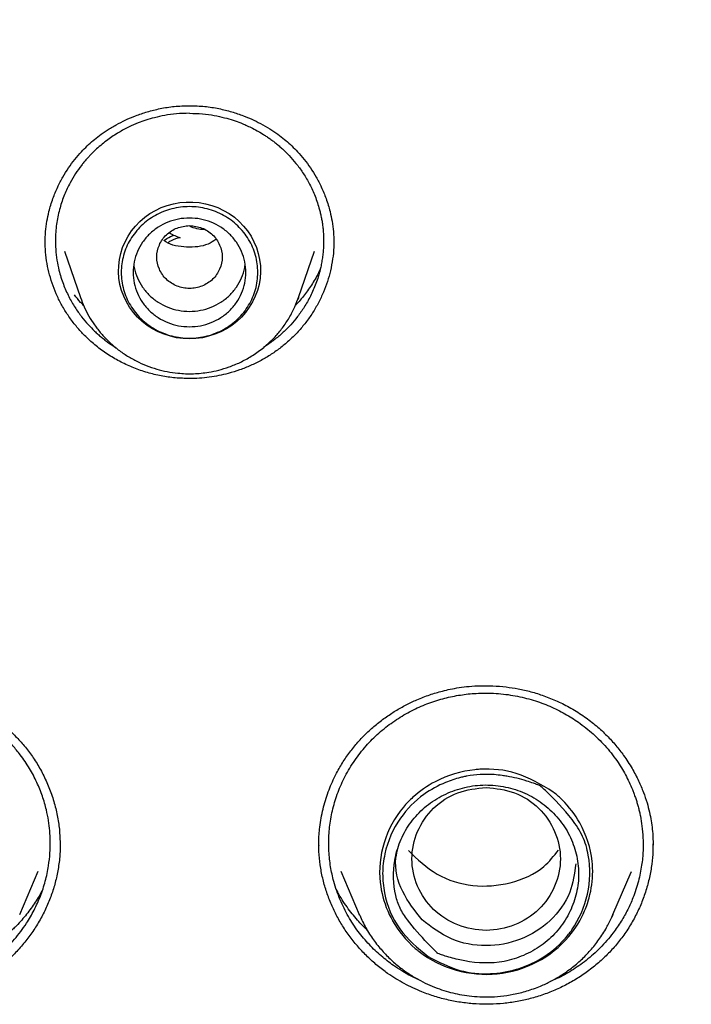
# Model space of a CAD drawing. Header units: millimetres. Extents: x 8 to 849, y 12 to 2010.
# Tile 94 of 113: x 411 to 422, y 1842 to 1859. Entities that reach past the tile are written whole.
import ezdxf

# ---------------------------------------------------------------- set-up
doc = ezdxf.new("R2010")
doc.units = ezdxf.units.MM

msp = doc.modelspace()

# ---------------------------------------------------------------- linework, layer by layer
at = {"color": 7, "linetype": 'Continuous', "lineweight": 30}
for p, q in [((411.462, 1854.928), (411.732, 1854.145)), ((415.406, 1854.145), (415.676, 1854.928)), ((415.395, 1854.12), (415.406, 1854.145)), ((415.406, 1854.145), (415.397, 1854.12)), ((411.388, 1844.923), (411.388, 1844.913)), ((415.75, 1844.908), (415.75, 1844.913)), ((421.373, 1844.922), (421.373, 1844.913)), ((410.709, 1843.749), (411.02, 1844.481)), ((416.118, 1844.481), (416.429, 1843.749)), ((420.701, 1843.749), (421.006, 1844.466)), ((421.006, 1844.467), (421, 1844.454)), ((416.429, 1843.749), (416.435, 1843.737)), ((416.434, 1843.737), (416.429, 1843.749)), ((420.681, 1843.708), (420.701, 1843.749))]:
    msp.add_line(p, q, dxfattribs=at)
at = {"color": 7, "linetype": 'Continuous', "lineweight": 30, "flags": 128}
for points in [[(413.569, 1853.449), (413.46, 1853.454), (413.352, 1853.468), (413.246, 1853.492), (413.143, 1853.525), (413.043, 1853.567), (412.947, 1853.617), (412.857, 1853.676), (412.773, 1853.742), (412.695, 1853.815), (412.624, 1853.895), (412.561, 1853.981), (412.507, 1854.072), (412.461, 1854.167), (412.425, 1854.266), (412.398, 1854.367), (412.38, 1854.471), (412.373, 1854.576), (412.376, 1854.68), (412.388, 1854.785), (412.41, 1854.887), (412.442, 1854.988), (412.483, 1855.085), (412.533, 1855.178), (412.592, 1855.266), (412.658, 1855.349), (412.733, 1855.426), (412.814, 1855.496), (412.901, 1855.558), (412.994, 1855.613), (413.092, 1855.659), (413.194, 1855.696), (413.299, 1855.725), (413.406, 1855.744), (413.514, 1855.753), (413.623, 1855.753), (413.732, 1855.744), (413.839, 1855.725), (413.944, 1855.696), (414.045, 1855.659), (414.143, 1855.613), (414.236, 1855.558), (414.324, 1855.496), (414.405, 1855.426), (414.479, 1855.349), (414.546, 1855.266), (414.605, 1855.178), (414.655, 1855.085), (414.696, 1854.988), (414.728, 1854.887), (414.75, 1854.785), (414.762, 1854.68), (414.765, 1854.576), (414.757, 1854.471), (414.74, 1854.367), (414.713, 1854.266), (414.676, 1854.167), (414.631, 1854.072), (414.576, 1853.981), (414.514, 1853.895), (414.443, 1853.815), (414.365, 1853.742), (414.281, 1853.676), (414.19, 1853.617), (414.095, 1853.567), (413.995, 1853.525), (413.891, 1853.492), (413.785, 1853.468), (413.678, 1853.454), (413.569, 1853.449)], [(420.701, 1843.749), (420.687, 1843.716), (420.683, 1843.708)]]:
    msp.add_lwpolyline(points, dxfattribs=at)
at = {"color": 7, "linetype": 'Continuous', "lineweight": 30}
for points, knots in [([(413.569, 1895.163), (413.259, 1895.162), (412.649, 1895.159), (411.746, 1895.136), (410.871, 1895.101), (410.023, 1895.054), (409.203, 1894.996), (408.41, 1894.929), (407.62, 1894.85), (406.835, 1894.762), (406.058, 1894.663), (405.315, 1894.558), (404.605, 1894.448), (403.928, 1894.334), (403.284, 1894.219), (402.673, 1894.102), (402.094, 1893.985), (401.549, 1893.868), (401.039, 1893.754), (400.564, 1893.644), (400.12, 1893.536), (399.694, 1893.43), (399, 1893.251), (398.031, 1892.985), (396.788, 1892.612), (395.541, 1892.206), (394.291, 1891.766), (393.04, 1891.292), (391.788, 1890.783), (390.649, 1890.286), (389.622, 1889.813), (388.706, 1889.37), (387.792, 1888.907), (386.879, 1888.423), (385.973, 1887.92), (385.102, 1887.415), (384.277, 1886.917), (383.504, 1886.432), (382.766, 1885.951), (382.062, 1885.477), (381.426, 1885.034), (380.853, 1884.623), (380.331, 1884.24), (379.81, 1883.847), (379.28, 1883.438), (378.74, 1883.01), (378.155, 1882.534), (377.527, 1882.007), (376.855, 1881.425), (376.177, 1880.818), (375.433, 1880.128), (374.63, 1879.354), (373.776, 1878.491), (372.936, 1877.603), (372.111, 1876.689), (371.305, 1875.754), (370.517, 1874.795), (369.746, 1873.81), (368.988, 1872.793), (368.329, 1871.862), (367.763, 1871.026), (367.284, 1870.294), (366.815, 1869.55), (366.363, 1868.804), (365.934, 1868.071), (365.548, 1867.385), (365.202, 1866.749), (364.891, 1866.16), (364.649, 1865.685), (364.467, 1865.321), (364.34, 1865.064), (364.217, 1864.811), (364.1, 1864.565), (363.997, 1864.347), (363.909, 1864.161), (363.838, 1864.007), (363.777, 1863.873), (363.724, 1863.758), (363.68, 1863.661), (363.64, 1863.573), (363.593, 1863.467), (363.532, 1863.33), (363.456, 1863.158), (363.371, 1862.963), (363.271, 1862.732), (363.156, 1862.462), (363.025, 1862.149), (362.885, 1861.807), (362.735, 1861.435), (362.577, 1861.033), (362.391, 1860.547), (362.182, 1859.981), (361.957, 1859.345), (361.738, 1858.701), (361.527, 1858.053), (361.324, 1857.402), (361.13, 1856.747), (360.945, 1856.089), (360.733, 1855.295), (360.501, 1854.363), (360.258, 1853.29), (360.039, 1852.212), (359.844, 1851.134), (359.674, 1850.067), (359.529, 1849.015), (359.409, 1847.979), (359.31, 1846.953), (359.261, 1846.271), (359.237, 1845.932)], [0, 0, 0, 0, 0.011326, 0.022328, 0.033005, 0.043359, 0.053389, 0.063094, 0.072476, 0.082421, 0.091975, 0.101136, 0.109906, 0.118283, 0.126268, 0.133861, 0.141062, 0.147871, 0.154287, 0.160208, 0.16575, 0.171024, 0.176305, 0.192006, 0.207877, 0.223917, 0.240128, 0.256509, 0.273069, 0.289822, 0.302202, 0.314686, 0.327273, 0.339963, 0.352757, 0.365482, 0.377097, 0.38833, 0.39918, 0.409649, 0.419735, 0.427848, 0.435727, 0.443746, 0.452017, 0.460538, 0.46931, 0.479971, 0.49098, 0.502318, 0.513779, 0.528734, 0.543804, 0.558988, 0.574289, 0.589712, 0.60507, 0.62066, 0.636481, 0.652534, 0.663364, 0.674298, 0.685335, 0.696364, 0.707012, 0.717246, 0.725911, 0.734256, 0.742281, 0.745953, 0.749554, 0.753084, 0.756543, 0.759789, 0.762173, 0.764291, 0.766143, 0.767729, 0.76905, 0.770153, 0.771389, 0.773421, 0.775809, 0.778477, 0.781421, 0.785286, 0.789542, 0.794189, 0.799228, 0.804659, 0.810481, 0.818855, 0.827398, 0.835955, 0.844526, 0.85311, 0.861707, 0.870318, 0.878942, 0.892768, 0.906628, 0.920523, 0.934377, 0.94805, 0.961301, 0.974375, 0.987275, 1, 1, 1, 1]), ([(467.901, 1845.932), (467.897, 1845.986), (467.889, 1846.105), (467.875, 1846.301), (467.858, 1846.531), (467.836, 1846.796), (467.811, 1847.095), (467.781, 1847.421), (467.746, 1847.773), (467.706, 1848.149), (467.661, 1848.55), (467.61, 1848.967), (467.556, 1849.389), (467.471, 1850.001), (467.348, 1850.804), (467.166, 1851.856), (466.948, 1852.968), (466.691, 1854.138), (466.428, 1855.207), (466.169, 1856.177), (465.922, 1857.042), (465.664, 1857.889), (465.397, 1858.713), (465.123, 1859.512), (464.88, 1860.187), (464.671, 1860.745), (464.499, 1861.19), (464.326, 1861.627), (464.152, 1862.055), (464.001, 1862.416), (463.878, 1862.705), (463.788, 1862.915), (463.709, 1863.096), (463.642, 1863.248), (463.587, 1863.372), (463.545, 1863.467), (463.51, 1863.544), (463.476, 1863.62), (463.434, 1863.713), (463.382, 1863.826), (463.323, 1863.955), (463.258, 1864.097), (463.177, 1864.271), (463.079, 1864.48), (462.961, 1864.727), (462.831, 1864.996), (462.688, 1865.286), (462.532, 1865.598), (462.363, 1865.931), (462.182, 1866.282), (461.872, 1866.869), (461.432, 1867.673), (460.853, 1868.676), (460.262, 1869.65), (459.66, 1870.596), (459.049, 1871.513), (458.428, 1872.403), (457.794, 1873.274), (457.141, 1874.134), (456.462, 1874.99), (455.761, 1875.838), (455.038, 1876.675), (454.293, 1877.503), (453.522, 1878.323), (452.826, 1879.034), (452.222, 1879.629), (451.729, 1880.102), (451.255, 1880.546), (450.802, 1880.96), (450.398, 1881.321), (450.042, 1881.633), (449.733, 1881.901), (449.437, 1882.152), (449.157, 1882.387), (448.856, 1882.636), (448.52, 1882.91), (448.134, 1883.219), (447.717, 1883.547), (447.269, 1883.892), (446.788, 1884.253), (446.275, 1884.63), (445.752, 1885.005), (445.223, 1885.374), (444.696, 1885.733), (444.159, 1886.09), (443.619, 1886.439), (443.08, 1886.779), (442.543, 1887.109), (442.007, 1887.43), (441.372, 1887.8), (440.638, 1888.214), (439.806, 1888.664), (438.98, 1889.094), (438.118, 1889.524), (437.221, 1889.951), (436.292, 1890.372), (435.376, 1890.768), (434.473, 1891.14), (433.556, 1891.499), (432.626, 1891.844), (431.869, 1892.109), (431.309, 1892.297), (430.932, 1892.421), (430.532, 1892.55), (430.112, 1892.681), (429.672, 1892.814), (429.215, 1892.949), (428.729, 1893.087), (428.214, 1893.229), (427.671, 1893.372), (427.098, 1893.517), (426.475, 1893.668), (425.798, 1893.823), (425.067, 1893.98), (424.299, 1894.135), (423.495, 1894.285), (422.705, 1894.42), (421.931, 1894.541), (421.179, 1894.649), (420.401, 1894.75), (419.598, 1894.842), (418.769, 1894.925), (417.933, 1894.996), (417.09, 1895.055), (416.24, 1895.102), (415.369, 1895.137), (414.476, 1895.159), (413.874, 1895.162), (413.569, 1895.163)], [0, 0, 0, 0, 0.001975, 0.004387, 0.007242, 0.010542, 0.014288, 0.018481, 0.022836, 0.027587, 0.032737, 0.038106, 0.043476, 0.048848, 0.061511, 0.074179, 0.089265, 0.104356, 0.119453, 0.130894, 0.142288, 0.153439, 0.164328, 0.174954, 0.185318, 0.191411, 0.19741, 0.203314, 0.209124, 0.214816, 0.218075, 0.220945, 0.223423, 0.225511, 0.227209, 0.228515, 0.22944, 0.230382, 0.231677, 0.23328, 0.235064, 0.237021, 0.239151, 0.242276, 0.245711, 0.249458, 0.253516, 0.257885, 0.262565, 0.267555, 0.272761, 0.287502, 0.302, 0.316254, 0.330265, 0.344033, 0.357558, 0.370898, 0.384354, 0.39797, 0.411745, 0.425429, 0.439267, 0.453258, 0.467401, 0.476316, 0.484797, 0.492843, 0.500454, 0.50763, 0.512963, 0.518028, 0.522824, 0.527352, 0.531633, 0.537307, 0.543419, 0.549969, 0.556957, 0.564383, 0.572246, 0.580547, 0.58817, 0.596116, 0.604106, 0.612021, 0.619861, 0.627626, 0.635315, 0.642929, 0.654742, 0.666368, 0.677809, 0.689064, 0.701851, 0.714365, 0.726604, 0.738568, 0.750257, 0.762798, 0.775005, 0.77971, 0.784462, 0.789591, 0.795125, 0.800608, 0.806437, 0.812614, 0.819137, 0.826006, 0.833222, 0.840785, 0.849505, 0.858644, 0.868202, 0.87818, 0.888578, 0.897562, 0.906839, 0.916406, 0.926265, 0.936414, 0.946855, 0.956966, 0.967336, 0.977965, 0.988853, 1, 1, 1, 1]), ([(362.424, 1846.442), (362.46, 1846.628), (362.536, 1847.027), (362.664, 1847.637), (362.805, 1848.271), (362.955, 1848.904), (363.114, 1849.535), (363.28, 1850.164), (363.455, 1850.791), (363.639, 1851.415), (363.831, 1852.037), (364.031, 1852.657), (364.24, 1853.274), (364.457, 1853.889), (364.682, 1854.5), (364.916, 1855.109), (365.157, 1855.715), (365.407, 1856.318), (365.665, 1856.918), (365.931, 1857.514), (366.204, 1858.107), (366.486, 1858.697), (366.776, 1859.283), (367.074, 1859.865), (367.379, 1860.443), (367.692, 1861.018), (368.013, 1861.589), (368.341, 1862.156), (368.677, 1862.718), (369.021, 1863.276), (369.372, 1863.83), (369.731, 1864.38), (370.096, 1864.925), (370.47, 1865.465), (370.85, 1866.001), (371.237, 1866.532), (371.632, 1867.058), (372.034, 1867.579), (372.443, 1868.095), (372.858, 1868.606), (373.281, 1869.111), (373.71, 1869.612), (374.146, 1870.106), (374.588, 1870.596), (375.037, 1871.08), (375.493, 1871.558), (375.955, 1872.03), (376.423, 1872.497), (376.897, 1872.958), (377.378, 1873.413), (377.865, 1873.861), (378.357, 1874.304), (378.856, 1874.74), (379.36, 1875.171), (379.87, 1875.594), (380.386, 1876.012), (380.908, 1876.423), (381.435, 1876.827), (381.967, 1877.225), (382.504, 1877.616), (383.047, 1878.001), (383.595, 1878.378), (384.148, 1878.749), (384.706, 1879.113), (385.269, 1879.47), (385.836, 1879.819), (386.408, 1880.162), (386.985, 1880.498), (387.566, 1880.826), (388.152, 1881.147), (388.741, 1881.46), (389.335, 1881.767), (389.933, 1882.065), (390.535, 1882.357), (391.141, 1882.64), (391.751, 1882.917), (392.364, 1883.185), (392.981, 1883.446), (393.601, 1883.699), (394.225, 1883.945), (394.852, 1884.182), (395.482, 1884.412), (396.115, 1884.634), (396.751, 1884.848), (397.39, 1885.054), (398.031, 1885.251), (398.676, 1885.441), (399.322, 1885.623), (399.971, 1885.797), (400.623, 1885.963), (401.276, 1886.12), (401.932, 1886.27), (402.589, 1886.411), (403.249, 1886.544), (403.91, 1886.669), (404.572, 1886.785), (405.237, 1886.893), (405.902, 1886.993), (406.569, 1887.085), (407.237, 1887.168), (407.907, 1887.243), (408.577, 1887.309), (409.248, 1887.367), (409.919, 1887.417), (410.592, 1887.458), (411.264, 1887.491), (411.937, 1887.516), (412.611, 1887.532), (413.285, 1887.54), (413.958, 1887.539), (414.632, 1887.53), (415.305, 1887.513), (415.978, 1887.487), (416.651, 1887.452), (417.323, 1887.41), (417.995, 1887.359), (418.666, 1887.299), (419.336, 1887.231), (420.005, 1887.155), (420.672, 1887.071), (421.339, 1886.978), (422.005, 1886.877), (422.669, 1886.767), (423.331, 1886.65), (423.992, 1886.524), (424.651, 1886.389), (425.308, 1886.247), (425.963, 1886.096), (426.617, 1885.937), (427.268, 1885.771), (427.916, 1885.595), (428.563, 1885.412), (429.206, 1885.221), (429.847, 1885.022), (430.486, 1884.815), (431.121, 1884.6), (431.754, 1884.377), (432.384, 1884.146), (433.01, 1883.907), (433.633, 1883.66), (434.253, 1883.406), (434.869, 1883.144), (435.482, 1882.874), (436.091, 1882.597), (436.696, 1882.312), (437.298, 1882.019), (437.895, 1881.719), (438.488, 1881.412), (439.077, 1881.097), (439.662, 1880.775), (440.243, 1880.446), (440.819, 1880.109), (441.39, 1879.765), (441.957, 1879.415), (442.519, 1879.057), (443.076, 1878.692), (443.628, 1878.32), (444.175, 1877.941), (444.717, 1877.556), (445.254, 1877.164), (445.785, 1876.765), (446.311, 1876.359), (446.832, 1875.947), (447.347, 1875.529), (447.856, 1875.104), (448.36, 1874.673), (448.857, 1874.235), (449.349, 1873.792), (449.835, 1873.342), (450.315, 1872.886), (450.788, 1872.425), (451.255, 1871.957), (451.716, 1871.484), (452.171, 1871.005), (452.619, 1870.52), (453.06, 1870.03), (453.495, 1869.534), (453.923, 1869.033), (454.344, 1868.527), (454.759, 1868.015), (455.167, 1867.498), (455.567, 1866.976), (455.961, 1866.45), (456.347, 1865.918), (456.726, 1865.382), (457.099, 1864.841), (457.463, 1864.295), (457.821, 1863.745), (458.17, 1863.19), (458.513, 1862.631), (458.848, 1862.068), (459.175, 1861.501), (459.495, 1860.929), (459.807, 1860.354), (460.111, 1859.775), (460.407, 1859.192), (460.696, 1858.605), (460.976, 1858.015), (461.249, 1857.422), (461.513, 1856.825), (461.77, 1856.225), (462.018, 1855.621), (462.259, 1855.015), (462.491, 1854.406), (462.715, 1853.794), (462.93, 1853.179), (463.138, 1852.561), (463.337, 1851.941), (463.527, 1851.319), (463.71, 1850.694), (463.884, 1850.067), (464.049, 1849.437), (464.206, 1848.806), (464.355, 1848.173), (464.494, 1847.538), (464.616, 1846.954), (464.687, 1846.58), (464.717, 1846.419)], [0, 0, 0, 0, 0.00408, 0.00874, 0.0134, 0.01806, 0.02272, 0.02738, 0.03204, 0.0367, 0.04136, 0.04602, 0.05068, 0.05534, 0.06, 0.064659, 0.069319, 0.073979, 0.078639, 0.083299, 0.087958, 0.092618, 0.097278, 0.101938, 0.106597, 0.111257, 0.115917, 0.120576, 0.125236, 0.129896, 0.134555, 0.139215, 0.143874, 0.148534, 0.153193, 0.157853, 0.162512, 0.167172, 0.171831, 0.176491, 0.18115, 0.185809, 0.190469, 0.195128, 0.199787, 0.204447, 0.209106, 0.213765, 0.218425, 0.223084, 0.227743, 0.232402, 0.237061, 0.24172, 0.24638, 0.251039, 0.255698, 0.260357, 0.265016, 0.269675, 0.274334, 0.278993, 0.283652, 0.288311, 0.29297, 0.297629, 0.302288, 0.306947, 0.311606, 0.316265, 0.320923, 0.325582, 0.330241, 0.3349, 0.339559, 0.344218, 0.348876, 0.353535, 0.358194, 0.362853, 0.367511, 0.37217, 0.376829, 0.381488, 0.386146, 0.390805, 0.395464, 0.400122, 0.404781, 0.40944, 0.414098, 0.418757, 0.423416, 0.428074, 0.432733, 0.437391, 0.44205, 0.446709, 0.451367, 0.456026, 0.460684, 0.465343, 0.470002, 0.47466, 0.479319, 0.483977, 0.488636, 0.493295, 0.497953, 0.502612, 0.50727, 0.511929, 0.516587, 0.521246, 0.525905, 0.530563, 0.535222, 0.53988, 0.544539, 0.549197, 0.553856, 0.558515, 0.563173, 0.567832, 0.57249, 0.577149, 0.581808, 0.586466, 0.591125, 0.595784, 0.600442, 0.605101, 0.609759, 0.614418, 0.619077, 0.623735, 0.628394, 0.633053, 0.637712, 0.64237, 0.647029, 0.651688, 0.656346, 0.661005, 0.665664, 0.670323, 0.674982, 0.67964, 0.684299, 0.688958, 0.693617, 0.698276, 0.702935, 0.707594, 0.712252, 0.716911, 0.72157, 0.726229, 0.730888, 0.735547, 0.740206, 0.744865, 0.749524, 0.754183, 0.758842, 0.763502, 0.768161, 0.77282, 0.777479, 0.782138, 0.786797, 0.791456, 0.796116, 0.800775, 0.805434, 0.810093, 0.814753, 0.819412, 0.824071, 0.828731, 0.83339, 0.83805, 0.842709, 0.847368, 0.852028, 0.856687, 0.861347, 0.866006, 0.870666, 0.875325, 0.879985, 0.884645, 0.889304, 0.893964, 0.898624, 0.903283, 0.907943, 0.912603, 0.917262, 0.921922, 0.926582, 0.931242, 0.935901, 0.940561, 0.945221, 0.949881, 0.954541, 0.959201, 0.96386, 0.96852, 0.97318, 0.97784, 0.9825, 0.98716, 0.99182, 0.99648, 1, 1, 1, 1]), ([(411.137, 1855.071), (411.138, 1855.132), (411.141, 1855.252), (411.165, 1855.426), (411.204, 1855.613), (411.263, 1855.807), (411.343, 1856.001), (411.432, 1856.173), (411.529, 1856.328), (411.634, 1856.471), (411.74, 1856.594), (411.844, 1856.699), (411.944, 1856.789), (412.056, 1856.878), (412.185, 1856.968), (412.331, 1857.056), (412.492, 1857.138), (412.666, 1857.211), (412.861, 1857.278), (413.079, 1857.331), (413.317, 1857.37), (413.483, 1857.375), (413.569, 1857.377)], [0, 0, 0, 0, 0.051713, 0.100717, 0.146982, 0.211127, 0.26886, 0.32036, 0.369459, 0.417371, 0.464082, 0.500593, 0.536423, 0.572499, 0.614157, 0.662343, 0.707496, 0.757175, 0.811337, 0.869914, 0.932824, 1, 1, 1, 1]), ([(413.569, 1857.377), (413.655, 1857.375), (413.821, 1857.37), (414.059, 1857.331), (414.276, 1857.278), (414.472, 1857.211), (414.646, 1857.138), (414.807, 1857.056), (414.952, 1856.968), (415.082, 1856.878), (415.193, 1856.789), (415.294, 1856.699), (415.398, 1856.594), (415.504, 1856.471), (415.609, 1856.328), (415.706, 1856.173), (415.795, 1856.001), (415.875, 1855.807), (415.934, 1855.613), (415.973, 1855.426), (415.996, 1855.252), (415.999, 1855.132), (416.001, 1855.071)], [0, 0, 0, 0, 0.067176, 0.130086, 0.188663, 0.242825, 0.292504, 0.337657, 0.385843, 0.427501, 0.463577, 0.499407, 0.535918, 0.582629, 0.630541, 0.67964, 0.73114, 0.788873, 0.853018, 0.899283, 0.948287, 1, 1, 1, 1]), ([(413.569, 1857.249), (413.495, 1857.247), (413.355, 1857.244), (413.158, 1857.216), (412.986, 1857.178), (412.837, 1857.135), (412.694, 1857.083), (412.541, 1857.016), (412.369, 1856.924), (412.184, 1856.802), (412.049, 1856.691), (411.961, 1856.609), (411.918, 1856.567), (411.876, 1856.522), (411.833, 1856.474), (411.79, 1856.424), (411.727, 1856.345), (411.646, 1856.231), (411.549, 1856.067), (411.458, 1855.875), (411.382, 1855.652), (411.328, 1855.407), (411.307, 1855.172), (411.312, 1854.958), (411.333, 1854.777), (411.373, 1854.58), (411.438, 1854.373), (411.53, 1854.164), (411.635, 1853.981), (411.745, 1853.825), (411.857, 1853.692), (411.951, 1853.596), (412.026, 1853.526), (412.084, 1853.476), (412.144, 1853.429), (412.205, 1853.383), (412.266, 1853.34), (412.309, 1853.313), (412.329, 1853.3)], [0, 0, 0, 0, 0.038114, 0.072475, 0.103082, 0.129935, 0.153032, 0.182613, 0.216797, 0.255587, 0.298985, 0.309162, 0.319738, 0.330713, 0.342088, 0.353862, 0.366037, 0.396309, 0.428804, 0.468427, 0.510924, 0.556299, 0.604555, 0.639232, 0.672387, 0.704017, 0.748585, 0.789718, 0.827409, 0.861655, 0.892451, 0.919794, 0.93336, 0.946859, 0.960291, 0.973656, 0.986953, 1, 1, 1, 1]), ([(413.569, 1857.249), (413.642, 1857.247), (413.782, 1857.244), (413.979, 1857.216), (414.152, 1857.178), (414.3, 1857.135), (414.451, 1857.08), (414.618, 1857.006), (414.758, 1856.928), (414.858, 1856.865), (414.912, 1856.827), (414.968, 1856.787), (415.023, 1856.744), (415.079, 1856.698), (415.156, 1856.63), (415.253, 1856.534), (415.367, 1856.403), (415.48, 1856.25), (415.585, 1856.074), (415.679, 1855.875), (415.736, 1855.709), (415.768, 1855.588), (415.784, 1855.518), (415.798, 1855.447), (415.809, 1855.374), (415.818, 1855.3), (415.824, 1855.224), (415.827, 1855.145), (415.828, 1855.061), (415.824, 1854.971), (415.816, 1854.879), (415.804, 1854.789), (415.789, 1854.701), (415.759, 1854.563), (415.704, 1854.383), (415.611, 1854.171), (415.506, 1853.986), (415.393, 1853.826), (415.279, 1853.691), (415.181, 1853.59), (415.099, 1853.515), (415.031, 1853.458), (414.958, 1853.402), (414.887, 1853.351), (414.839, 1853.32), (414.817, 1853.306)], [0, 0, 0, 0, 0.038177, 0.072596, 0.103257, 0.13016, 0.153303, 0.18679, 0.226068, 0.237318, 0.248966, 0.261012, 0.273457, 0.2863, 0.299541, 0.327738, 0.358806, 0.392746, 0.429562, 0.469255, 0.511829, 0.524528, 0.537464, 0.550636, 0.564043, 0.577687, 0.591567, 0.605683, 0.620558, 0.637785, 0.654641, 0.671127, 0.687242, 0.702986, 0.747967, 0.789607, 0.827901, 0.862845, 0.894435, 0.922667, 0.937605, 0.953824, 0.969946, 0.985971, 1, 1, 1, 1]), ([(413.569, 1855.357), (413.497, 1855.349), (413.353, 1855.332), (413.169, 1855.211), (413.048, 1855.035), (413.004, 1854.827), (413.048, 1854.619), (413.169, 1854.442), (413.353, 1854.326), (413.569, 1854.283), (413.784, 1854.326), (413.968, 1854.442), (414.089, 1854.619), (414.134, 1854.827), (414.089, 1855.035), (413.968, 1855.211), (413.784, 1855.332), (413.641, 1855.349), (413.569, 1855.357)], [0, 0, 0, 0, 0.0625, 0.125, 0.1875, 0.25, 0.3125, 0.375, 0.4375, 0.5, 0.5625, 0.625, 0.6875, 0.75, 0.8125, 0.875, 0.9375, 1, 1, 1, 1]), ([(413.822, 1855.289), (413.82, 1855.289), (413.777, 1855.285), (413.693, 1855.302), (413.604, 1855.325), (413.566, 1855.352), (413.561, 1855.356)], [0, 0, 0, 0, 0.013842, 0.475906, 0.937348, 1, 1, 1, 1]), ([(413.569, 1852.78), (413.489, 1852.782), (413.369, 1852.785), (413.17, 1852.809), (412.974, 1852.847), (412.744, 1852.914), (412.522, 1853.002), (412.31, 1853.111), (412.11, 1853.238), (411.935, 1853.376), (411.784, 1853.519), (411.654, 1853.665), (411.535, 1853.823), (411.431, 1853.99), (411.342, 1854.162), (411.269, 1854.341), (411.21, 1854.526), (411.168, 1854.717), (411.141, 1854.908), (411.138, 1855.036), (411.137, 1855.098)], [0, 0, 0, 0, 0.0628591, 0.0942593, 0.1571172, 0.2199744, 0.2828312, 0.3456882, 0.4085457, 0.471404, 0.5236241, 0.5758441, 0.6295661, 0.6832894, 0.7354958, 0.7877024, 0.8413385, 0.8949735, 0.9486089, 1, 1, 1, 1]), ([(413.135, 1855.106), (413.171, 1855.13), (413.226, 1855.167), (413.29, 1855.187), (413.312, 1855.194)], [0, 0, 0, 0, 0.6597808, 1, 1, 1, 1]), ([(414.013, 1855.122), (413.97, 1855.094), (413.825, 1855.002), (413.522, 1854.984), (413.253, 1855.019), (413.146, 1855.098), (413.135, 1855.106)], [0, 0, 0, 0, 0.16731, 0.560761, 0.954605, 1, 1, 1, 1]), ([(413.41, 1855.153), (413.359, 1855.139), (413.287, 1855.12), (413.225, 1855.083), (413.208, 1855.072)], [0, 0, 0, 0, 0.722245, 1, 1, 1, 1]), ([(413.233, 1855.236), (413.236, 1855.235), (413.263, 1855.215), (413.323, 1855.187), (413.381, 1855.164), (413.41, 1855.153)], [0, 0, 0, 0, 0.041851, 0.518564, 1, 1, 1, 1]), ([(415.999, 1855.098), (415.999, 1855.064), (416, 1854.962), (415.982, 1854.794), (415.946, 1854.599), (415.893, 1854.412), (415.826, 1854.231), (415.742, 1854.055), (415.643, 1853.884), (415.529, 1853.722), (415.401, 1853.569), (415.261, 1853.429), (415.109, 1853.301), (414.948, 1853.186), (414.778, 1853.084), (414.599, 1852.996), (414.414, 1852.922), (414.235, 1852.867), (414.064, 1852.827), (413.901, 1852.8), (413.736, 1852.783), (413.625, 1852.781), (413.569, 1852.78)], [0, 0, 0, 0, 0.028298, 0.083704, 0.139113, 0.191255, 0.243397, 0.296963, 0.350528, 0.404011, 0.457878, 0.511364, 0.563879, 0.61676, 0.669275, 0.721789, 0.774304, 0.826818, 0.869612, 0.912601, 0.956196, 1, 1, 1, 1]), ([(412.632, 1854.698), (412.633, 1854.681), (412.64, 1854.605), (412.687, 1854.475), (412.773, 1854.315), (412.893, 1854.176), (413.038, 1854.061), (413.203, 1853.976), (413.382, 1853.922), (413.507, 1853.915), (413.569, 1853.912)], [0, 0, 0, 0, 0.037714, 0.175183, 0.312653, 0.450122, 0.587592, 0.725061, 0.862531, 1, 1, 1, 1]), ([(413.569, 1853.912), (413.631, 1853.915), (413.755, 1853.922), (413.935, 1853.976), (414.1, 1854.061), (414.245, 1854.176), (414.364, 1854.315), (414.45, 1854.475), (414.498, 1854.605), (414.504, 1854.681), (414.506, 1854.698)], [0, 0, 0, 0, 0.137469, 0.274939, 0.412408, 0.549878, 0.687347, 0.824817, 0.962286, 1, 1, 1, 1]), ([(415.775, 1854.638), (415.768, 1854.621), (415.731, 1854.531), (415.642, 1854.38), (415.508, 1854.19), (415.41, 1854.069), (415.353, 1854.014), (415.352, 1854.013)], [0, 0, 0, 0, 0.072123, 0.389764, 0.695975, 0.990546, 1, 1, 1, 1]), ([(411.785, 1854.013), (411.768, 1854.029), (411.711, 1854.085), (411.664, 1854.148), (411.63, 1854.192)], [0, 0, 0, 0, 0.293, 1, 1, 1, 1]), ([(411.732, 1854.145), (411.752, 1854.092), (411.792, 1853.984), (411.873, 1853.83), (411.968, 1853.68), (412.08, 1853.537), (412.207, 1853.402), (412.35, 1853.278), (412.504, 1853.168), (412.669, 1853.074), (412.839, 1852.997), (413.014, 1852.937), (413.192, 1852.894), (413.399, 1852.864), (413.634, 1852.856), (413.865, 1852.879), (414.065, 1852.921), (414.242, 1852.975), (414.426, 1853.051), (414.615, 1853.154), (414.803, 1853.286), (414.968, 1853.435), (415.109, 1853.596), (415.225, 1853.76), (415.324, 1853.936), (415.372, 1854.061), (415.395, 1854.12)], [0, 0, 0, 0, 0.03579, 0.072367, 0.109747, 0.147959, 0.187035, 0.227017, 0.267492, 0.307422, 0.346769, 0.385535, 0.423724, 0.46134, 0.51667, 0.570728, 0.606593, 0.64519, 0.686961, 0.731934, 0.780138, 0.831598, 0.872355, 0.914962, 0.95942, 1, 1, 1, 1]), ([(406.916, 1847.083), (406.982, 1847.127), (407.112, 1847.213), (407.313, 1847.318), (407.51, 1847.404), (407.701, 1847.471), (407.884, 1847.521), (408.067, 1847.56), (408.248, 1847.587), (408.425, 1847.602), (408.585, 1847.607), (408.727, 1847.604), (408.887, 1847.592), (409.07, 1847.569), (409.281, 1847.525), (409.489, 1847.465), (409.694, 1847.389), (409.894, 1847.298), (410.086, 1847.191), (410.27, 1847.071), (410.443, 1846.938), (410.604, 1846.792), (410.754, 1846.633), (410.893, 1846.459), (411.02, 1846.267), (411.132, 1846.059), (411.228, 1845.834), (411.304, 1845.599), (411.356, 1845.362), (411.385, 1845.137), (411.389, 1844.991), (411.39, 1844.923)], [0, 0, 0, 0, 0.039034, 0.075892, 0.11063, 0.143281, 0.173867, 0.2024, 0.233941, 0.262548, 0.288228, 0.310983, 0.331462, 0.365671, 0.40031, 0.435355, 0.470817, 0.506661, 0.542567, 0.578441, 0.614265, 0.650024, 0.685824, 0.722628, 0.760782, 0.800359, 0.841354, 0.883462, 0.924617, 0.964369, 1, 1, 1, 1]), ([(410.132, 1842.89), (410.22, 1842.956), (410.396, 1843.089), (410.627, 1843.33), (410.813, 1843.577), (410.956, 1843.824), (411.062, 1844.061), (411.144, 1844.311), (411.196, 1844.554), (411.221, 1844.782), (411.226, 1844.978), (411.217, 1845.161), (411.195, 1845.336), (411.157, 1845.531), (411.094, 1845.748), (411, 1845.982), (410.876, 1846.216), (410.737, 1846.421), (410.595, 1846.594), (410.461, 1846.734), (410.298, 1846.88), (410.104, 1847.025), (409.878, 1847.161), (409.651, 1847.269), (409.427, 1847.352), (409.207, 1847.412), (409.005, 1847.451), (408.817, 1847.472), (408.643, 1847.482), (408.468, 1847.48), (408.294, 1847.467), (408.122, 1847.443), (407.896, 1847.397), (407.62, 1847.313), (407.305, 1847.175), (407.115, 1847.052), (407.019, 1846.99)], [0, 0, 0, 0, 0.039918, 0.0807, 0.122345, 0.154155, 0.186448, 0.219226, 0.252486, 0.279446, 0.305159, 0.326258, 0.348288, 0.371251, 0.40126, 0.432724, 0.46564, 0.500007, 0.524554, 0.548424, 0.571618, 0.605134, 0.637131, 0.66761, 0.696573, 0.724021, 0.749954, 0.771008, 0.792024, 0.813, 0.833937, 0.854836, 0.875697, 0.917282, 0.958715, 1, 1, 1, 1]), ([(415.747, 1844.907), (415.747, 1844.921), (415.746, 1844.954), (415.747, 1845.017), (415.751, 1845.108), (415.763, 1845.23), (415.785, 1845.376), (415.817, 1845.526), (415.857, 1845.672), (415.905, 1845.814), (415.959, 1845.952), (416.031, 1846.108), (416.126, 1846.28), (416.248, 1846.463), (416.384, 1846.634), (416.533, 1846.792), (416.693, 1846.936), (416.862, 1847.067), (417.038, 1847.183), (417.216, 1847.283), (417.373, 1847.358), (417.506, 1847.412), (417.613, 1847.451), (417.721, 1847.486), (417.836, 1847.518), (417.965, 1847.548), (418.114, 1847.575), (418.284, 1847.596), (418.473, 1847.607), (418.682, 1847.605), (418.896, 1847.587), (419.11, 1847.554), (419.322, 1847.505), (419.543, 1847.436), (419.769, 1847.345), (420, 1847.229), (420.147, 1847.133), (420.222, 1847.083)], [0, 0, 0, 0, 0.00815, 0.019161, 0.03313, 0.05552, 0.081424, 0.107171, 0.132583, 0.157649, 0.182357, 0.206699, 0.243819, 0.280291, 0.316325, 0.352044, 0.387451, 0.422537, 0.456902, 0.490234, 0.522518, 0.541382, 0.559863, 0.57796, 0.596346, 0.617591, 0.641955, 0.669409, 0.699908, 0.733457, 0.770067, 0.80293, 0.837942, 0.87512, 0.91449, 0.956092, 1, 1, 1, 1]), ([(417.005, 1842.89), (416.935, 1842.943), (416.79, 1843.05), (416.591, 1843.243), (416.404, 1843.464), (416.238, 1843.717), (416.098, 1843.999), (416, 1844.282), (415.941, 1844.557), (415.912, 1844.817), (415.912, 1845.086), (415.943, 1845.362), (416.008, 1845.64), (416.107, 1845.916), (416.243, 1846.187), (416.414, 1846.443), (416.615, 1846.678), (416.84, 1846.883), (417.082, 1847.058), (417.336, 1847.202), (417.598, 1847.315), (417.863, 1847.398), (418.129, 1847.452), (418.419, 1847.483), (418.73, 1847.482), (419.053, 1847.441), (419.357, 1847.367), (419.636, 1847.264), (419.891, 1847.14), (420.044, 1847.039), (420.118, 1846.99)], [0, 0, 0, 0, 0.032102, 0.065947, 0.101534, 0.138861, 0.177927, 0.21873, 0.25048, 0.283207, 0.316909, 0.351585, 0.387235, 0.423856, 0.461448, 0.50001, 0.538274, 0.575598, 0.611985, 0.647435, 0.681949, 0.715528, 0.748172, 0.779883, 0.820702, 0.859866, 0.897376, 0.933235, 0.967442, 1, 1, 1, 1]), ([(420.118, 1846.99), (420.203, 1846.926), (420.373, 1846.798), (420.597, 1846.568), (420.783, 1846.326), (420.932, 1846.076), (421.017, 1845.888), (421.066, 1845.758), (421.09, 1845.689), (421.111, 1845.62), (421.13, 1845.55), (421.148, 1845.48), (421.17, 1845.377), (421.193, 1845.232), (421.21, 1845.037), (421.211, 1844.816), (421.187, 1844.57), (421.133, 1844.303), (421.051, 1844.054), (420.95, 1843.829), (420.84, 1843.631), (420.689, 1843.412), (420.494, 1843.188), (420.258, 1842.976), (420.011, 1842.805), (419.811, 1842.69), (419.689, 1842.641), (419.656, 1842.627)], [0, 0, 0, 0, 0.058329, 0.117398, 0.177209, 0.228036, 0.27939, 0.292933, 0.306513, 0.320129, 0.333781, 0.34747, 0.361195, 0.393269, 0.430158, 0.471864, 0.518389, 0.569734, 0.625901, 0.666041, 0.708329, 0.752765, 0.814792, 0.873335, 0.928392, 0.979957, 1, 1, 1, 1]), ([(420.222, 1847.083), (420.29, 1847.033), (420.422, 1846.934), (420.597, 1846.769), (420.75, 1846.602), (420.892, 1846.418), (421.021, 1846.219), (421.131, 1846.01), (421.214, 1845.816), (421.274, 1845.639), (421.317, 1845.478), (421.346, 1845.329), (421.365, 1845.187), (421.375, 1845.05), (421.376, 1844.962), (421.377, 1844.918)], [0, 0, 0, 0, 0.097581, 0.190142, 0.277635, 0.359983, 0.461632, 0.553875, 0.63665, 0.709956, 0.773948, 0.833366, 0.890771, 0.946301, 1, 1, 1, 1]), ([(419.694, 1845.814), (419.7, 1845.809), (419.755, 1845.767), (419.927, 1845.612), (420.203, 1845.251), (420.35, 1844.798), (420.367, 1844.347), (420.328, 1844.121), (420.284, 1843.977), (420.282, 1843.973), (420.278, 1843.958), (420.26, 1843.904), (420.181, 1843.696), (419.949, 1843.316), (419.442, 1842.912), (418.758, 1842.706), (418.044, 1842.771), (417.593, 1842.998), (417.236, 1843.29), (417.086, 1843.473), (416.98, 1843.663), (416.95, 1843.718), (416.854, 1843.921), (416.74, 1844.346), (416.802, 1844.972), (417.062, 1845.452), (417.38, 1845.783), (417.763, 1846.049), (418.172, 1846.174), (418.637, 1846.211), (419.119, 1846.166), (419.494, 1845.936), (419.694, 1845.814)], [0, 0, 0, 0, 0.002249, 0.018649, 0.062903, 0.125331, 0.146439, 0.187931, 0.187975, 0.188287, 0.189118, 0.192208, 0.204095, 0.250551, 0.312897, 0.375315, 0.437389, 0.500121, 0.507631, 0.562577, 0.563157, 0.567574, 0.579699, 0.625204, 0.687545, 0.749962, 0.771177, 0.812615, 0.875045, 0.882415, 0.937511, 1, 1, 1, 1]), ([(417.587, 1843.043), (417.414, 1843.187), (417.066, 1843.474), (416.855, 1844.005), (416.81, 1844.442), (416.86, 1844.881), (417.072, 1845.367), (417.463, 1845.763), (417.83, 1845.964), (418.069, 1846.043), (418.186, 1846.07), (418.221, 1846.077), (418.383, 1846.109), (418.591, 1846.12), (418.817, 1846.095), (419.003, 1846.067), (419.179, 1846.023), (419.336, 1845.971), (419.39, 1845.951), (419.423, 1845.938), (419.449, 1845.928), (419.471, 1845.92), (419.475, 1845.918), (419.476, 1845.917), (419.477, 1845.917), (419.477, 1845.917), (419.477, 1845.917), (419.477, 1845.917), (419.477, 1845.917), (419.477, 1845.917), (419.477, 1845.917), (419.481, 1845.913), (419.51, 1845.887), (419.699, 1845.712), (419.954, 1845.447), (420.205, 1845.072), (420.327, 1844.645), (420.314, 1844.086), (420.121, 1843.643), (419.94, 1843.397), (419.769, 1843.199), (419.479, 1842.98), (419.058, 1842.806), (418.614, 1842.732), (418.088, 1842.782), (417.761, 1842.953), (417.587, 1843.043)], [0, 0, 0, 0, 0.06197, 0.124202, 0.155543, 0.186885, 0.24917, 0.301533, 0.339866, 0.363997, 0.370717, 0.372741, 0.373875, 0.41617, 0.429006, 0.436313, 0.467658, 0.47886, 0.481742, 0.483352, 0.488683, 0.489361, 0.489751, 0.489833, 0.489842, 0.489845, 0.489846, 0.489847, 0.489849, 0.489855, 0.489881, 0.490065, 0.491319, 0.500955, 0.563158, 0.594371, 0.625904, 0.688145, 0.750355, 0.758989, 0.774123, 0.823683, 0.858167, 0.89901, 0.946273, 1, 1, 1, 1]), ([(419.672, 1845.487), (419.586, 1845.56), (419.415, 1845.707), (419.102, 1845.851), (418.767, 1845.932), (418.419, 1845.938), (418.08, 1845.869), (417.765, 1845.732), (417.488, 1845.533), (417.266, 1845.279), (417.105, 1844.983), (416.992, 1844.579), (416.996, 1844.185), (417.109, 1843.852), (417.289, 1843.577), (417.502, 1843.346), (417.677, 1843.165), (417.733, 1843.11), (417.745, 1843.097), (417.747, 1843.096), (417.747, 1843.095), (417.747, 1843.095), (417.747, 1843.095), (417.747, 1843.095), (417.748, 1843.095), (417.748, 1843.095), (417.749, 1843.094), (417.765, 1843.088), (417.807, 1843.073), (417.929, 1843.032), (418.251, 1842.945), (418.683, 1842.907), (419.121, 1843.02), (419.43, 1843.17), (419.697, 1843.384), (419.907, 1843.65), (420.052, 1843.952), (420.127, 1844.277), (420.124, 1844.61), (420.043, 1844.933), (419.897, 1845.237), (419.747, 1845.404), (419.672, 1845.487)], [0, 0, 0, 0, 0.034965, 0.07001, 0.105143, 0.140392, 0.175538, 0.210606, 0.245627, 0.280674, 0.315774, 0.350839, 0.413396, 0.437455, 0.461712, 0.516138, 0.535616, 0.54036, 0.540876, 0.541071, 0.541097, 0.541104, 0.541105, 0.541106, 0.541109, 0.541118, 0.541204, 0.541617, 0.546218, 0.554911, 0.581292, 0.649148, 0.684157, 0.719259, 0.754504, 0.789707, 0.824793, 0.85981, 0.894827, 0.929909, 0.965001, 1, 1, 1, 1]), ([(418.565, 1845.892), (418.402, 1845.874), (418.075, 1845.836), (417.657, 1845.56), (417.382, 1845.16), (417.281, 1844.688), (417.382, 1844.216), (417.657, 1843.813), (418.075, 1843.548), (418.565, 1843.451), (419.055, 1843.548), (419.473, 1843.813), (419.748, 1844.216), (419.849, 1844.688), (419.748, 1845.16), (419.473, 1845.56), (419.055, 1845.836), (418.728, 1845.874), (418.565, 1845.892)], [0, 0, 0, 0, 0.0625, 0.125, 0.1875, 0.25, 0.3125, 0.375, 0.4375, 0.5, 0.5625, 0.625, 0.6875, 0.75, 0.8125, 0.875, 0.9375, 1, 1, 1, 1]), ([(411.389, 1844.939), (411.39, 1844.905), (411.391, 1844.793), (411.372, 1844.603), (411.332, 1844.374), (411.271, 1844.155), (411.193, 1843.943), (411.096, 1843.736), (410.98, 1843.537), (410.849, 1843.348), (410.701, 1843.169), (410.536, 1843.002), (410.378, 1842.865), (410.272, 1842.789), (410.232, 1842.759)], [0, 0, 0, 0, 0.039914, 0.132826, 0.225737, 0.313383, 0.40103, 0.491158, 0.581286, 0.670136, 0.758985, 0.850407, 0.941827, 1, 1, 1, 1]), ([(416.906, 1842.759), (416.847, 1842.802), (416.728, 1842.89), (416.565, 1843.037), (416.412, 1843.198), (416.271, 1843.371), (416.146, 1843.555), (416.037, 1843.745), (415.945, 1843.944), (415.868, 1844.15), (415.808, 1844.365), (415.768, 1844.586), (415.747, 1844.778), (415.748, 1844.896), (415.749, 1844.939)], [0, 0, 0, 0, 0.084512, 0.169293, 0.254075, 0.341091, 0.428109, 0.512879, 0.597649, 0.684639, 0.771626, 0.860516, 0.949406, 1, 1, 1, 1]), ([(421.375, 1844.941), (421.375, 1844.9), (421.376, 1844.786), (421.357, 1844.596), (421.318, 1844.374), (421.259, 1844.153), (421.182, 1843.938), (421.085, 1843.728), (420.969, 1843.524), (420.835, 1843.333), (420.687, 1843.156), (420.524, 1842.993), (420.346, 1842.842), (420.156, 1842.706), (419.956, 1842.586), (419.748, 1842.484), (419.532, 1842.398), (419.311, 1842.33), (419.085, 1842.28), (418.857, 1842.249), (418.627, 1842.236), (418.394, 1842.24), (418.161, 1842.264), (417.929, 1842.306), (417.702, 1842.367), (417.452, 1842.455), (417.232, 1842.558), (417.043, 1842.667), (416.952, 1842.728), (416.906, 1842.759)], [0, 0, 0, 0, 0.0206257, 0.0578205, 0.0960356, 0.1342509, 0.1725087, 0.2107655, 0.2501644, 0.2895612, 0.3271571, 0.3647542, 0.4034431, 0.4421327, 0.4796821, 0.5174827, 0.5550326, 0.5928402, 0.6298377, 0.6670931, 0.704215, 0.7413374, 0.7794994, 0.8176617, 0.8553335, 0.8932639, 0.9462482, 0.9731242, 1, 1, 1, 1]), ([(417.485, 1843.66), (417.365, 1843.812), (417.125, 1844.115), (417.005, 1844.576), (417.069, 1844.822), (417.084, 1844.882)], [0, 0, 0, 0, 0.430251, 0.860574, 1, 1, 1, 1]), ([(417.257, 1844.826), (417.408, 1844.681), (417.709, 1844.39), (418.339, 1844.2), (418.977, 1844.251), (419.502, 1844.477), (419.707, 1844.738), (419.784, 1844.836)], [0, 0, 0, 0, 0.217107, 0.434422, 0.651624, 0.869052, 1, 1, 1, 1]), ([(420.074, 1844.604), (420.053, 1844.44), (420.005, 1844.086), (419.666, 1843.622), (419.16, 1843.3), (418.564, 1843.188), (417.957, 1843.299), (417.643, 1843.54), (417.485, 1843.66)], [0, 0, 0, 0, 0.145823, 0.316516, 0.487213, 0.657943, 0.828694, 1, 1, 1, 1]), ([(411.092, 1844.165), (411.088, 1844.157), (411.049, 1844.077), (410.955, 1843.929), (410.807, 1843.727), (410.677, 1843.577), (410.592, 1843.5), (410.571, 1843.48)], [0, 0, 0, 0, 0.030788, 0.318188, 0.608801, 0.902931, 1, 1, 1, 1]), ([(416.566, 1843.483), (416.517, 1843.531), (416.399, 1843.645), (416.239, 1843.849), (416.113, 1844.031), (416.059, 1844.145), (416.046, 1844.172)], [0, 0, 0, 0, 0.238014, 0.560677, 0.895554, 1, 1, 1, 1]), ([(416.435, 1843.737), (416.468, 1843.666), (416.535, 1843.521), (416.664, 1843.323), (416.808, 1843.142), (416.963, 1842.984), (417.124, 1842.848), (417.288, 1842.732), (417.453, 1842.636), (417.615, 1842.558), (417.774, 1842.496), (417.927, 1842.447), (418.081, 1842.41), (418.242, 1842.382), (418.418, 1842.364), (418.608, 1842.359), (418.812, 1842.371), (419.028, 1842.403), (419.254, 1842.459), (419.465, 1842.535), (419.659, 1842.625), (419.833, 1842.726), (420.005, 1842.846), (420.17, 1842.986), (420.326, 1843.146), (420.469, 1843.328), (420.591, 1843.515), (420.653, 1843.648), (420.681, 1843.708)], [0, 0, 0, 0, 0.044818, 0.090198, 0.133613, 0.175067, 0.214567, 0.25212, 0.287738, 0.321432, 0.353212, 0.383092, 0.411484, 0.441717, 0.474535, 0.509947, 0.547962, 0.588588, 0.631836, 0.677716, 0.713867, 0.751509, 0.790644, 0.831275, 0.873405, 0.917034, 0.962163, 1, 1, 1, 1]), ([(417.425, 1842.656), (417.379, 1842.675), (417.231, 1842.739), (417.097, 1842.828), (417.005, 1842.89)], [0, 0, 0, 0, 0.308037, 1, 1, 1, 1])]:
    msp.add_open_spline(points, degree=3, knots=knots, dxfattribs=at)
for points in [[(414.719, 1854.568), (414.717, 1854.52), (414.713, 1854.423), (414.683, 1854.28), (414.634, 1854.143), (414.568, 1854.012), (414.484, 1853.891), (414.384, 1853.782), (414.271, 1853.686), (414.145, 1853.606), (414.01, 1853.541), (413.867, 1853.494), (413.719, 1853.466), (413.569, 1853.457), (413.418, 1853.466), (413.27, 1853.494), (413.127, 1853.541), (412.992, 1853.606), (412.867, 1853.686), (412.753, 1853.782), (412.654, 1853.891), (412.57, 1854.012), (412.503, 1854.143), (412.455, 1854.28), (412.425, 1854.423), (412.415, 1854.568), (412.425, 1854.713), (412.455, 1854.856), (412.503, 1854.993), (412.57, 1855.124), (412.654, 1855.245), (412.753, 1855.354), (412.867, 1855.45), (412.992, 1855.53), (413.127, 1855.595), (413.27, 1855.641), (413.418, 1855.67), (413.569, 1855.679), (413.719, 1855.67), (413.867, 1855.641), (414.01, 1855.595), (414.145, 1855.53), (414.271, 1855.45), (414.384, 1855.354), (414.484, 1855.245), (414.568, 1855.124), (414.634, 1854.993), (414.683, 1854.856), (414.713, 1854.713), (414.717, 1854.616), (414.719, 1854.568)], [(413.569, 1853.653), (413.507, 1853.656), (413.382, 1853.663), (413.203, 1853.717), (413.038, 1853.802), (412.893, 1853.917), (412.774, 1854.056), (412.685, 1854.215), (412.631, 1854.388), (412.613, 1854.568), (412.631, 1854.748), (412.685, 1854.921), (412.774, 1855.08), (412.893, 1855.219), (413.038, 1855.334), (413.203, 1855.419), (413.382, 1855.472), (413.569, 1855.489), (413.755, 1855.472), (413.935, 1855.419), (414.1, 1855.334), (414.245, 1855.219), (414.364, 1855.08), (414.452, 1854.921), (414.507, 1854.748), (414.525, 1854.568), (414.507, 1854.388), (414.452, 1854.215), (414.364, 1854.056), (414.245, 1853.917), (414.1, 1853.802), (413.935, 1853.717), (413.755, 1853.663), (413.631, 1853.656), (413.569, 1853.653)]]:
    msp.add_open_spline(points, degree=3, dxfattribs=at)

doc.saveas('drawing.dxf')
